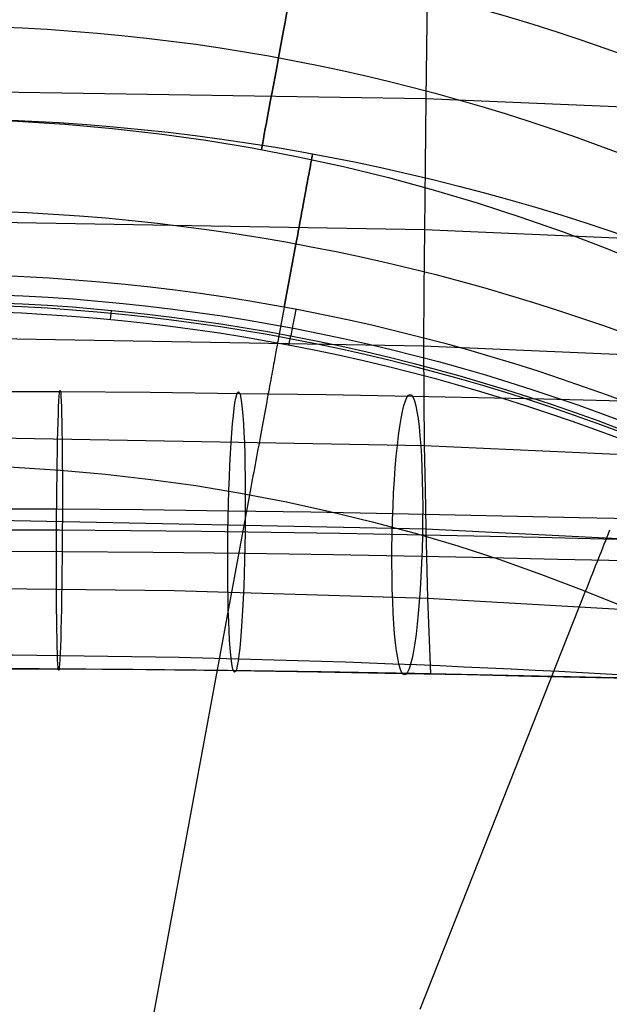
# Model space of a CAD drawing. Extents: x 66.1 to 118.8, y -25.4 to 29.7.
# Tile 22 of 29: x 91.5 to 97.8, y 11.1 to 21.6. Entities that reach past the tile are written whole.
import ezdxf

# ---------------------------------------------------------------- set-up
doc = ezdxf.new("R2010")
doc.units = 0
for name, color, linetype in [('LAYER_05', 157, 'CONTINUOUS'), ('LAYER_06', 254, 'CONTINUOUS'), ('PREDEFINITO', 7, 'CONTINUOUS')]:
    doc.layers.add(name, color=color, linetype=linetype)

msp = doc.modelspace()

# ---------------------------------------------------------------- linework, layer by layer
at = {"layer": 'LAYER_05'}
for p, q in [((91.878, 16.186, 53.439), (90.316, 16.189, 53.429)), ((93.399, 16.173, 53.494), (91.878, 16.186, 53.439)), ((94.144, 16.162, 53.539), (93.399, 16.173, 53.494)), ((94.877, 16.15, 53.598), (94.144, 16.162, 53.539)), ((95.599, 16.137, 53.669), (94.877, 16.15, 53.598)), ((96.311, 16.123, 53.753), (95.599, 16.137, 53.669)), ((97.011, 16.107, 53.852), (96.311, 16.123, 53.753)), ((97.7, 16.092, 53.964), (97.011, 16.107, 53.852)), ((98.378, 16.077, 54.091), (97.7, 16.092, 53.964))]:
    msp.add_line(p, q, dxfattribs=at)
at = {"layer": 'LAYER_06'}
for centre, radius in [((90.4, 0.587, 34.673), 22), ((90.4, 0.587, 35.673), 21), ((90.4, 0.587, 33.673), 21), ((90.4, 0.587, 34.673), 20)]:
    msp.add_circle(centre, radius, dxfattribs=at)
at = {"layer": 'LAYER_06', "extrusion": (0.983306, -0.18196, 0)}
msp.add_circle((38.027, 34.673, 88.784), 1, dxfattribs=at)
at = {"layer": 'PREDEFINITO'}
for p, q in [((95.847, 24.165, 86.332), (95.798, 20.805, 78.229)), ((90.398, 20.888, 78.175), (95.798, 20.805, 78.229)), ((95.798, 20.805, 78.229), (95.79, 20.087, 76.336)), ((95.798, 20.805, 78.229), (101.205, 20.577, 78.353)), ((94.569, 20.115, 46.108), (94.571, 20.129, 46.076)), ((94.571, 20.129, 43.27), (94.569, 20.115, 43.238)), ((94.571, 20.129, 46.076), (94.574, 20.142, 46.044)), ((94.574, 20.142, 43.302), (94.571, 20.129, 43.27)), ((94.574, 20.142, 46.044), (94.576, 20.153, 46.012)), ((94.576, 20.153, 43.334), (94.574, 20.142, 43.302)), ((94.576, 20.153, 46.012), (94.578, 20.164, 45.979)), ((94.578, 20.164, 43.367), (94.576, 20.153, 43.334)), ((94.578, 20.164, 45.979), (94.58, 20.174, 45.946)), ((94.58, 20.174, 43.4), (94.578, 20.164, 43.367)), ((94.58, 20.174, 45.946), (94.581, 20.182, 45.913)), ((94.581, 20.182, 43.433), (94.58, 20.174, 43.4)), ((94.581, 20.182, 45.913), (94.582, 20.189, 45.879)), ((94.582, 20.189, 43.467), (94.581, 20.182, 43.433)), ((94.582, 20.189, 45.879), (94.584, 20.196, 45.845)), ((94.584, 20.196, 43.501), (94.582, 20.189, 43.467)), ((94.584, 20.201, 45.811), (94.585, 20.204, 45.777)), ((94.585, 20.204, 43.57), (94.584, 20.201, 43.535)), ((94.584, 20.196, 45.845), (94.584, 20.201, 45.811)), ((94.584, 20.201, 43.535), (94.584, 20.196, 43.501)), ((94.585, 20.204, 45.777), (94.586, 20.207, 45.742)), ((94.586, 20.207, 43.604), (94.585, 20.204, 43.57)), ((94.586, 20.208, 45.708), (94.586, 20.209, 45.673)), ((94.586, 20.209, 45.673), (94.586, 20.209, 43.673)), ((94.586, 20.209, 43.673), (94.586, 20.208, 43.638)), ((94.586, 20.207, 45.742), (94.586, 20.208, 45.708)), ((94.586, 20.208, 43.638), (94.586, 20.207, 43.604)), ((94.549, 20.009, 46.284), (94.553, 20.029, 46.257)), ((94.553, 20.029, 43.089), (94.549, 20.009, 43.062)), ((94.553, 20.029, 46.257), (94.556, 20.048, 46.228)), ((94.556, 20.048, 43.118), (94.553, 20.029, 43.089)), ((94.556, 20.048, 46.228), (94.56, 20.066, 46.199)), ((94.56, 20.066, 43.147), (94.556, 20.048, 43.118)), ((94.56, 20.066, 46.199), (94.563, 20.083, 46.169)), ((94.563, 20.083, 43.177), (94.56, 20.066, 43.147)), ((94.563, 20.083, 46.169), (94.566, 20.099, 46.139)), ((94.566, 20.099, 43.207), (94.563, 20.083, 43.177)), ((94.566, 20.099, 46.139), (94.569, 20.115, 46.108)), ((94.569, 20.115, 43.238), (94.566, 20.099, 43.207)), ((95.79, 20.087, 76.336), (95.782, 19.403, 74.423)), ((94.528, 19.894, 46.412), (94.532, 19.919, 46.388)), ((94.532, 19.919, 42.958), (94.528, 19.894, 42.934)), ((94.532, 19.919, 46.388), (94.537, 19.943, 46.363)), ((94.537, 19.943, 42.983), (94.532, 19.919, 42.958)), ((94.537, 19.943, 46.363), (94.541, 19.966, 46.338)), ((94.541, 19.966, 43.008), (94.537, 19.943, 42.983)), ((94.541, 19.966, 46.338), (94.545, 19.988, 46.311)), ((94.545, 19.988, 43.035), (94.541, 19.966, 43.008)), ((94.545, 19.988, 46.311), (94.549, 20.009, 46.284)), ((94.549, 20.009, 43.062), (94.545, 19.988, 43.035)), ((94.508, 19.788, 46.498), (94.513, 19.816, 46.478)), ((94.513, 19.816, 42.868), (94.508, 19.788, 42.848)), ((94.513, 19.816, 46.478), (94.518, 19.843, 46.457)), ((94.518, 19.843, 42.889), (94.513, 19.816, 42.868)), ((94.518, 19.843, 46.457), (94.523, 19.869, 46.435)), ((94.523, 19.869, 42.911), (94.518, 19.843, 42.889)), ((94.523, 19.869, 46.435), (94.528, 19.894, 46.412)), ((94.528, 19.894, 42.934), (94.523, 19.869, 42.911)), ((94.487, 19.671, 46.568), (94.492, 19.701, 46.552)), ((94.492, 19.701, 42.794), (94.487, 19.671, 42.778)), ((94.492, 19.701, 46.552), (94.498, 19.731, 46.535)), ((94.498, 19.731, 42.811), (94.492, 19.701, 42.794)), ((94.498, 19.731, 46.535), (94.503, 19.76, 46.517)), ((94.503, 19.76, 42.829), (94.498, 19.731, 42.811)), ((94.503, 19.76, 46.517), (94.508, 19.788, 46.498)), ((94.508, 19.788, 42.848), (94.503, 19.76, 42.829)), ((94.469, 19.578, 46.61), (94.475, 19.61, 46.597)), ((94.475, 19.61, 42.749), (94.469, 19.578, 42.736)), ((94.475, 19.61, 46.597), (94.481, 19.641, 46.583)), ((94.481, 19.641, 42.763), (94.475, 19.61, 42.749)), ((94.481, 19.641, 46.583), (94.487, 19.671, 46.568)), ((94.487, 19.671, 42.778), (94.481, 19.641, 42.763)), ((90.397, 19.495, 74.39), (95.782, 19.403, 74.423)), ((94.451, 19.481, 46.641), (94.457, 19.514, 46.632)), ((94.457, 19.514, 42.714), (94.451, 19.481, 42.705)), ((94.457, 19.514, 46.632), (94.463, 19.546, 46.621)), ((94.463, 19.546, 42.725), (94.457, 19.514, 42.714)), ((94.463, 19.546, 46.621), (94.469, 19.578, 46.61)), ((94.469, 19.578, 42.736), (94.463, 19.546, 42.725)), ((94.427, 19.348, 46.667), (94.433, 19.381, 46.662)), ((94.433, 19.381, 42.684), (94.427, 19.348, 42.68)), ((94.433, 19.381, 46.662), (94.439, 19.415, 46.656)), ((94.439, 19.415, 42.69), (94.433, 19.381, 42.684)), ((94.439, 19.415, 46.656), (94.445, 19.448, 46.649)), ((94.445, 19.448, 42.697), (94.439, 19.415, 42.69)), ((94.445, 19.448, 46.649), (94.451, 19.481, 46.641)), ((94.451, 19.481, 42.705), (94.445, 19.448, 42.697)), ((95.782, 19.403, 74.423), (95.776, 18.758, 72.493)), ((95.782, 19.403, 74.423), (101.132, 19.173, 74.503)), ((94.408, 19.246, 46.673), (94.414, 19.28, 46.672)), ((94.414, 19.28, 42.674), (94.408, 19.246, 42.673)), ((94.414, 19.28, 46.672), (94.42, 19.314, 46.67)), ((94.42, 19.314, 42.676), (94.414, 19.28, 42.674)), ((94.42, 19.314, 46.67), (94.427, 19.348, 46.667)), ((94.427, 19.348, 42.68), (94.42, 19.314, 42.676)), ((94.408, 19.246, 42.673), (94.23, 18.283, 42.673)), ((94.283, 18.572, 46.673), (94.408, 19.246, 46.673)), ((95.776, 18.758, 72.493), (95.773, 18.157, 70.547)), ((92.562, 18.523, 46.373), (92.562, 18.523, 46.273)), ((90.396, 18.252, 70.52), (95.773, 18.157, 70.547)), ((94.22, 18.229, 46.989), (94.218, 18.218, 47.032)), ((94.221, 18.238, 46.946), (94.22, 18.229, 46.989)), ((94.223, 18.247, 46.902), (94.221, 18.238, 46.946)), ((94.224, 18.255, 46.859), (94.223, 18.247, 46.902)), ((94.226, 18.262, 46.816), (94.224, 18.255, 46.859)), ((94.227, 18.268, 46.773), (94.226, 18.262, 46.816)), ((94.228, 18.272, 46.731), (94.227, 18.268, 46.773)), ((94.229, 18.279, 46.646), (94.228, 18.276, 46.688)), ((94.228, 18.276, 46.688), (94.228, 18.272, 46.731)), ((94.23, 18.283, 46.562), (94.229, 18.282, 46.604)), ((94.229, 18.282, 46.604), (94.229, 18.279, 46.646)), ((94.23, 18.283, 46.273), (94.23, 18.283, 46.52)), ((94.23, 18.283, 46.52), (94.23, 18.283, 46.562)), ((94.202, 18.132, 47.29), (94.198, 18.114, 47.332)), ((94.205, 18.149, 47.247), (94.202, 18.132, 47.29)), ((94.208, 18.165, 47.204), (94.205, 18.149, 47.247)), ((94.211, 18.18, 47.162), (94.208, 18.165, 47.204)), ((94.213, 18.193, 47.118), (94.211, 18.18, 47.162)), ((94.215, 18.206, 47.075), (94.213, 18.193, 47.118)), ((94.218, 18.218, 47.032), (94.215, 18.206, 47.075)), ((94.606, 18.21, 46.373), (94.606, 18.21, 46.273)), ((95.773, 18.157, 70.547), (101.099, 17.93, 70.611)), ((95.773, 18.157, 70.547), (95.775, 17.601, 68.587)), ((94.179, 18.009, 47.539), (94.175, 17.985, 47.579)), ((94.183, 18.032, 47.498), (94.179, 18.009, 47.539)), ((94.187, 18.054, 47.457), (94.183, 18.032, 47.498)), ((94.191, 18.075, 47.416), (94.187, 18.054, 47.457)), ((94.195, 18.095, 47.374), (94.191, 18.075, 47.416)), ((94.198, 18.114, 47.332), (94.195, 18.095, 47.374)), ((94.16, 17.908, 47.696), (94.155, 17.88, 47.734)), ((94.165, 17.935, 47.657), (94.16, 17.908, 47.696)), ((94.17, 17.961, 47.618), (94.165, 17.935, 47.657)), ((94.175, 17.985, 47.579), (94.17, 17.961, 47.618)), ((94.144, 17.822, 47.807), (94.139, 17.792, 47.843)), ((94.15, 17.852, 47.771), (94.144, 17.822, 47.807)), ((94.155, 17.88, 47.734), (94.15, 17.852, 47.771)), ((94.121, 17.696, 47.946), (94.115, 17.663, 47.979)), ((94.127, 17.729, 47.912), (94.121, 17.696, 47.946)), ((94.133, 17.761, 47.878), (94.127, 17.729, 47.912)), ((94.139, 17.792, 47.843), (94.133, 17.761, 47.878)), ((90.413, 17.672, 53.201), (91.89, 17.669, 53.212)), ((91.89, 17.669, 53.212), (92.849, 17.662, 53.241)), ((92.849, 17.662, 53.241), (93.807, 17.65, 53.289)), ((93.807, 17.65, 53.289), (94.731, 17.636, 53.356)), ((94.102, 17.594, 48.041), (94.096, 17.558, 48.071)), ((94.109, 17.629, 48.01), (94.102, 17.594, 48.041)), ((94.115, 17.663, 47.979), (94.109, 17.629, 48.01)), ((94.731, 17.636, 53.356), (95.653, 17.619, 53.444)), ((95.653, 17.619, 53.444), (96.357, 17.605, 53.528)), ((95.775, 17.601, 68.587), (95.781, 17.091, 66.618)), ((96.357, 17.605, 53.528), (97.06, 17.59, 53.626)), ((96.705, 17.668, 46.373), (96.705, 17.668, 46.273)), ((97.06, 17.59, 53.626), (97.759, 17.574, 53.74)), ((94.082, 17.486, 48.129), (94.075, 17.448, 48.156)), ((94.089, 17.522, 48.101), (94.082, 17.486, 48.129)), ((94.096, 17.558, 48.071), (94.089, 17.522, 48.101)), ((97.759, 17.574, 53.74), (98.455, 17.558, 53.87)), ((94.068, 17.411, 48.182), (94.061, 17.372, 48.208)), ((94.075, 17.448, 48.156), (94.068, 17.411, 48.182)), ((94.047, 17.295, 48.255), (94.04, 17.255, 48.278)), ((94.054, 17.334, 48.232), (94.047, 17.295, 48.255)), ((94.061, 17.372, 48.208), (94.054, 17.334, 48.232)), ((90.395, 17.191, 66.597), (95.781, 17.091, 66.618)), ((94.025, 17.176, 48.32), (94.017, 17.135, 48.339)), ((94.032, 17.216, 48.299), (94.025, 17.176, 48.32)), ((94.04, 17.255, 48.278), (94.032, 17.216, 48.299)), ((94.01, 17.095, 48.357), (94.002, 17.054, 48.374)), ((94.017, 17.135, 48.339), (94.01, 17.095, 48.357)), ((95.781, 17.091, 66.618), (101.139, 16.851, 66.672)), ((95.781, 17.091, 66.618), (95.79, 16.625, 64.641)), ((93.987, 16.972, 48.406), (93.98, 16.931, 48.42)), ((93.995, 17.013, 48.391), (93.987, 16.972, 48.406)), ((94.002, 17.054, 48.374), (93.995, 17.013, 48.391)), ((93.972, 16.89, 48.433), (93.964, 16.849, 48.446)), ((93.98, 16.931, 48.42), (93.972, 16.89, 48.433)), ((93.949, 16.767, 48.467), (93.942, 16.726, 48.477)), ((93.957, 16.808, 48.457), (93.949, 16.767, 48.467)), ((93.964, 16.849, 48.446), (93.957, 16.808, 48.457)), ((93.926, 16.644, 48.492), (93.919, 16.604, 48.499)), ((93.934, 16.685, 48.485), (93.926, 16.644, 48.492)), ((93.942, 16.726, 48.477), (93.934, 16.685, 48.485)), ((93.911, 16.563, 48.505), (93.037, 11.837, 49.032)), ((93.919, 16.604, 48.499), (93.911, 16.563, 48.505)), ((95.79, 16.625, 64.641), (95.799, 16.202, 62.661)), ((90.423, 16.416, 54.911), (91.849, 16.413, 54.921)), ((91.849, 16.413, 54.921), (92.769, 16.406, 54.949)), ((92.769, 16.406, 54.949), (93.685, 16.395, 54.995)), ((93.685, 16.395, 54.995), (94.567, 16.382, 55.059)), ((94.567, 16.382, 55.059), (95.444, 16.366, 55.143)), ((95.444, 16.366, 55.143), (96.112, 16.352, 55.222)), ((96.112, 16.352, 55.222), (96.777, 16.338, 55.315)), ((96.777, 16.338, 55.315), (97.437, 16.323, 55.423)), ((90.396, 16.309, 62.658), (95.799, 16.202, 62.661)), ((97.437, 16.323, 55.423), (98.092, 16.308, 55.545)), ((95.799, 16.202, 62.661), (101.21, 15.93, 62.68)), ((95.799, 16.202, 62.661), (95.816, 15.459, 58.713)), ((97.748, 16.147, 48.299), (97.733, 16.11, 48.32)), ((97.763, 16.185, 48.278), (97.748, 16.147, 48.299)), ((97.703, 16.033, 48.357), (97.687, 15.995, 48.374)), ((97.718, 16.071, 48.339), (97.703, 16.033, 48.357)), ((97.733, 16.11, 48.32), (97.718, 16.071, 48.339)), ((90.908, 15.961, 51.945), (91.907, 15.959, 51.956)), ((91.907, 15.959, 51.956), (92.883, 15.952, 51.985)), ((92.883, 15.952, 51.985), (93.86, 15.94, 52.035)), ((93.86, 15.94, 52.035), (94.807, 15.925, 52.103)), ((94.807, 15.925, 52.103), (95.755, 15.908, 52.195)), ((95.755, 15.908, 52.195), (96.482, 15.893, 52.281)), ((97.657, 15.917, 48.406), (97.641, 15.878, 48.42)), ((97.672, 15.956, 48.391), (97.657, 15.917, 48.406)), ((97.687, 15.995, 48.374), (97.672, 15.956, 48.391)), ((96.482, 15.893, 52.281), (97.21, 15.878, 52.383)), ((97.21, 15.878, 52.383), (97.937, 15.861, 52.501)), ((97.611, 15.801, 48.446), (97.595, 15.762, 48.457)), ((97.626, 15.84, 48.433), (97.611, 15.801, 48.446)), ((97.641, 15.878, 48.42), (97.626, 15.84, 48.433)), ((97.58, 15.723, 48.467), (97.564, 15.684, 48.477)), ((97.595, 15.762, 48.457), (97.58, 15.723, 48.467)), ((97.534, 15.607, 48.492), (97.519, 15.569, 48.499)), ((97.549, 15.646, 48.485), (97.534, 15.607, 48.492)), ((97.564, 15.684, 48.477), (97.549, 15.646, 48.485)), ((90.397, 15.573, 58.738), (93.105, 15.543, 58.734)), ((93.105, 15.543, 58.734), (95.816, 15.459, 58.713)), ((97.504, 15.53, 48.505), (95.734, 11.061, 49.032)), ((97.519, 15.569, 48.499), (97.504, 15.53, 48.505)), ((95.816, 15.459, 58.713), (101.255, 15.149, 58.653)), ((95.816, 15.459, 58.713), (95.847, 14.649, 53.927)), ((91.662, 14.704, 53.661), (90.655, 14.707, 53.654)), ((90.902, 14.706, 53.654), (91.866, 14.703, 53.665)), ((92.668, 14.696, 53.688), (91.662, 14.704, 53.661)), ((91.866, 14.703, 53.665), (92.803, 14.697, 53.694)), ((93.675, 14.685, 53.737), (92.668, 14.696, 53.688)), ((92.803, 14.697, 53.694), (93.738, 14.685, 53.741)), ((94.679, 14.67, 53.81), (93.675, 14.685, 53.737)), ((93.738, 14.685, 53.741), (94.643, 14.671, 53.806)), ((94.643, 14.671, 53.806), (95.546, 14.655, 53.893)), ((95.68, 14.652, 53.908), (94.679, 14.67, 53.81)), ((95.546, 14.655, 53.893), (96.237, 14.641, 53.975)), ((96.677, 14.631, 54.035), (95.68, 14.652, 53.908)), ((96.237, 14.641, 53.975), (96.927, 14.626, 54.072)), ((97.672, 14.609, 54.194), (96.677, 14.631, 54.035)), ((96.927, 14.626, 54.072), (97.615, 14.611, 54.184)), ((97.615, 14.611, 54.184), (98.3, 14.595, 54.312)), ((98.172, 14.598, 54.286), (97.672, 14.609, 54.194)), ((93.037, 11.837, 49.032), (92.159, 7.094, 49.403))]:
    msp.add_line(p, q, dxfattribs=at)
for centre, radius in [((90.4, -2.413, 45.673), 23.005), ((90.4, -2.413, 43.673), 23.005), ((90.4, -2.413, 46.673), 22.026), ((90.4, -2.413, 42.673), 22.026), ((90.4, -2.413, 46.673), 21.341), ((90.4, -2.413, 46.673), 21.341), ((90.4, -2.413, 46.585), 21.134), ((90.4, -2.413, 42.673), 21.048), ((90.4, -2.413, 46.373), 21.048), ((90.4, -2.413, 46.373), 21.048), ((90.4, -2.413, 46.273), 21.048), ((90.4, -2.413, 46.273), 21.048), ((90.4, -2.413, 46.273), 21.048), ((90.4, -2.413, 46.52), 21.048), ((90.4, -2.413, 46.202), 21.019), ((90.4, -2.413, 46.173), 20.95), ((90.4, -2.413, 46.173), 20.95), ((90.4, -2.413, 48.505), 19.298)]:
    msp.add_circle(centre, radius, dxfattribs=at)
at = {"layer": 'PREDEFINITO', "extrusion": (0.999777, -0.004979, 0.020541)}
msp.add_circle((16.643, 51.542, 92.875), 1.5, dxfattribs=at)
at = {"layer": 'PREDEFINITO', "extrusion": (0.998029, -0.013798, 0.061215)}
msp.add_circle((17.462, 47.689, 96.641), 1.5, dxfattribs=at)
at = {"layer": 'PREDEFINITO', "extrusion": (0.993966, -0.019464, 0.107945)}
msp.add_circle((18.006, 43.072, 100.502), 1.5, dxfattribs=at)
at = {"layer": 'PREDEFINITO', "extrusion": (0.995315, -0.09669, -3.02001e-08)}
msp.add_arc((27.288, 46.272, 90.21), 0.099, 270.6157, 0.6027, dxfattribs=at)
at = {"layer": 'PREDEFINITO', "extrusion": (0.982212, -0.187776, -2.61803e-13)}
msp.add_arc((35.949, 46.376, 89.245), 0.297, 90.6157, 180.6028, dxfattribs=at)
at = {"layer": 'PREDEFINITO', "extrusion": (0.982209, -0.187792, 3.87423e-08)}
msp.add_arc((35.555, 46.272, 89.244), 0.099, 270.6158, 0.6028, dxfattribs=at)
at = {"layer": 'PREDEFINITO', "extrusion": (-0.00112, -0.387247, 0.921975)}
msp.add_arc((90.729, -85.572, 44.4), 120.614, 86.21091, 93.93437, dxfattribs=at)

doc.saveas('drawing.dxf')
